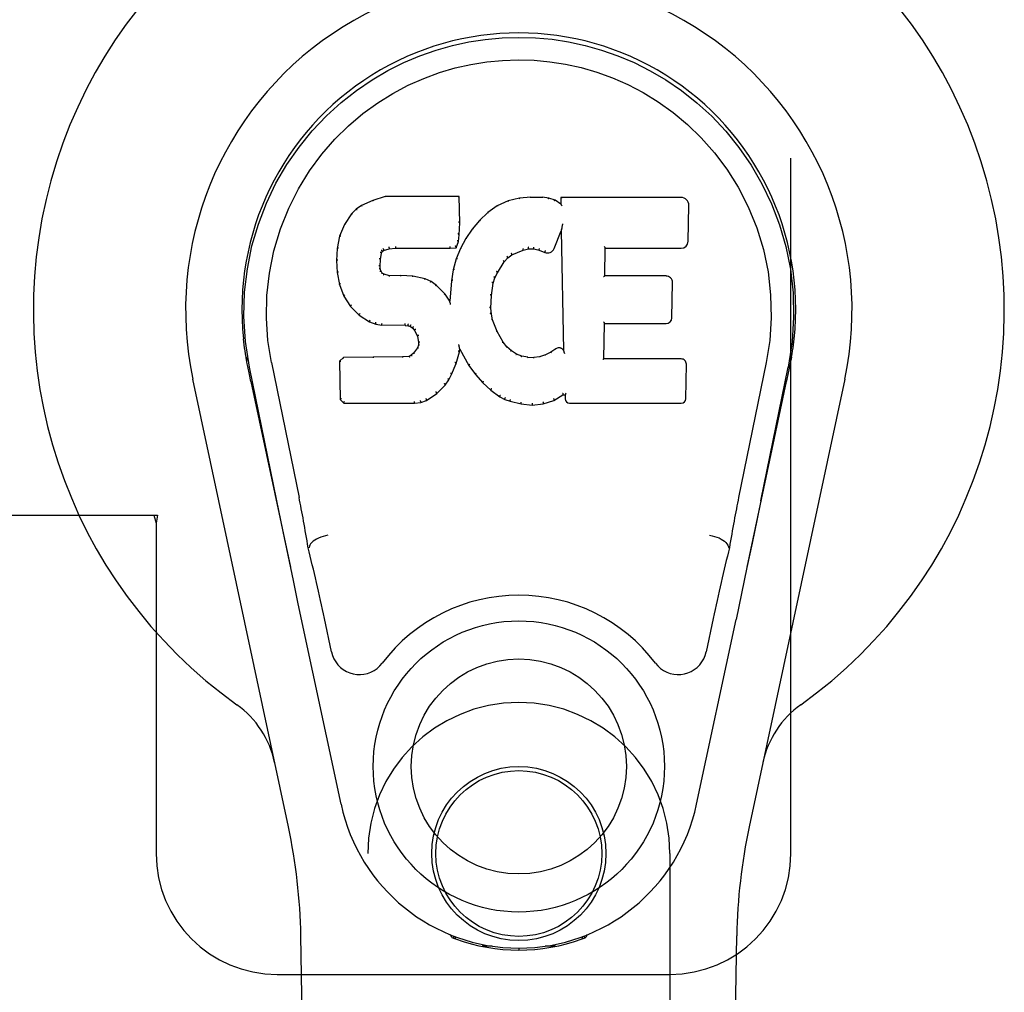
# Model space of a CAD drawing. Header units: inches. Extents: x 0 to 262, y 0 to 169.
# Tile 44 of 105: x 87.53 to 89.57, y 85.28 to 87.29. Entities that reach past the tile are written whole.
import ezdxf

# ---------------------------------------------------------------- set-up
doc = ezdxf.new("R2010")
doc.units = ezdxf.units.IN
doc.header["$LTSCALE"] = 14.384615
doc.header["$MEASUREMENT"] = 0
doc.linetypes.add('HIDDEN', pattern=[0.2, 0.1, -0.1])
doc.layers.add('RIGHTHAND_DOOR_ASSEMBLY', color=7, linetype='CONTINUOUS')

msp = doc.modelspace()

# ---------------------------------------------------------------- linework, layer by layer
at = {"layer": 'RIGHTHAND_DOOR_ASSEMBLY', "color": 8, "linetype": 'HIDDEN'}
for p, q in [((89.128, 85.5687), (89.128, 87.8187)), ((87.4975, 86.2687), (87.8185, 86.2687)), ((87.811, 86.2687), (87.8155, 86.2519)), ((87.8185, 86.2687), (87.8155, 86.2519)), ((87.8155, 86.2519), (87.8155, 85.5687)), ((88.253, 83.7112), (88.253, 85.5687)), ((88.878, 85.5687), (88.878, 83.7112)), ((88.0655, 85.3187), (88.878, 85.3187))]:
    msp.add_line(p, q, dxfattribs=at)
at = {"layer": 'RIGHTHAND_DOOR_ASSEMBLY', "color": 7, "linetype": 'Continuous'}
for p, q in [((88.2636, 86.92), (88.2405, 86.9094)), ((88.2894, 86.9282), (88.2636, 86.92)), ((88.2638, 86.9194), (88.2636, 86.92)), ((88.4423, 86.9282), (88.2894, 86.9282)), ((88.2895, 86.9276), (88.2894, 86.9282)), ((88.4417, 86.9276), (88.4423, 86.9282)), ((88.4435, 86.8734), (88.4423, 86.9282)), ((88.5434, 86.919), (88.5209, 86.909)), ((88.567, 86.9244), (88.5434, 86.919)), ((88.5436, 86.9184), (88.5434, 86.919)), ((88.5905, 86.9267), (88.567, 86.9244)), ((88.5671, 86.9238), (88.567, 86.9244)), ((88.5906, 86.9261), (88.5905, 86.9267)), ((88.5905, 86.9267), (88.6146, 86.9263)), ((88.5906, 86.9255), (88.5906, 86.9261)), ((88.6145, 86.9256), (88.6146, 86.9263)), ((88.6274, 86.9243), (88.6146, 86.9263)), ((88.6273, 86.9237), (88.6274, 86.9243)), ((88.6403, 86.9201), (88.6274, 86.9243)), ((88.64, 86.9195), (88.6403, 86.9201)), ((88.6524, 86.9121), (88.6403, 86.9201)), ((88.9009, 86.9261), (88.6521, 86.9261)), ((88.6527, 86.9255), (88.6521, 86.9261)), ((88.6521, 86.9261), (88.6524, 86.9121)), ((88.2294, 86.9016), (88.2194, 86.8921)), ((88.2405, 86.9094), (88.2294, 86.9016)), ((88.2298, 86.9012), (88.2294, 86.9016)), ((88.2408, 86.9088), (88.2405, 86.9094)), ((88.5209, 86.909), (88.5013, 86.8947)), ((88.5212, 86.9085), (88.5209, 86.909)), ((88.6524, 86.9121), (88.653, 86.911)), ((88.9157, 86.8354), (88.917, 86.9097)), ((88.2194, 86.8921), (88.2047, 86.8703)), ((88.2199, 86.8917), (88.2194, 86.8921)), ((88.4842, 86.8784), (88.469, 86.8606)), ((88.5013, 86.8947), (88.4842, 86.8784)), ((88.4846, 86.8779), (88.4842, 86.8784)), ((88.5017, 86.8942), (88.5013, 86.8947)), ((88.2047, 86.8703), (88.195, 86.8456)), ((88.2053, 86.87), (88.2047, 86.8703)), ((88.4421, 86.849), (88.4435, 86.8734)), ((88.4429, 86.8734), (88.4435, 86.8734)), ((88.469, 86.8606), (88.4557, 86.8413)), ((88.4695, 86.8602), (88.469, 86.8606)), ((88.6539, 86.86), (88.6533, 86.8571)), ((88.6541, 86.8619), (88.654, 86.8614)), ((88.6542, 86.8626), (88.6541, 86.8619)), ((88.6543, 86.8633), (88.6542, 86.8626)), ((88.6545, 86.8644), (88.6543, 86.8633)), ((88.6546, 86.8655), (88.6545, 86.8644)), ((88.6549, 86.8668), (88.6546, 86.8655)), ((88.6551, 86.8682), (88.6549, 86.8668)), ((88.6555, 86.87), (88.6551, 86.8682)), ((88.6557, 86.8712), (88.6555, 86.87)), ((88.195, 86.8456), (88.19, 86.8206)), ((88.1956, 86.8455), (88.195, 86.8456)), ((88.4405, 86.8347), (88.4421, 86.849)), ((88.4415, 86.849), (88.4421, 86.849)), ((88.4557, 86.8413), (88.4446, 86.8206)), ((88.4562, 86.841), (88.4557, 86.8413)), ((88.6385, 86.8203), (88.6533, 86.8571)), ((88.6533, 86.8571), (88.6576, 86.61)), ((88.19, 86.8206), (88.1885, 86.7957)), ((88.1906, 86.8205), (88.19, 86.8206)), ((88.2855, 86.8169), (88.2857, 86.8164)), ((88.2857, 86.8164), (88.2971, 86.8198)), ((88.297, 86.8204), (88.2971, 86.8198)), ((88.2971, 86.8198), (88.3104, 86.8209)), ((88.3103, 86.8248), (88.3104, 86.8234)), ((88.3104, 86.8214), (88.3104, 86.8209)), ((88.3104, 86.8209), (88.4234, 86.8209)), ((88.4234, 86.8234), (88.4233, 86.8248)), ((88.4234, 86.8209), (88.436, 86.822)), ((88.4234, 86.8214), (88.4234, 86.8209)), ((88.4356, 86.8225), (88.436, 86.822)), ((88.436, 86.822), (88.4405, 86.8347)), ((88.4446, 86.8206), (88.436, 86.7988)), ((88.4399, 86.8348), (88.4405, 86.8347)), ((88.4451, 86.8203), (88.4446, 86.8206)), ((88.5512, 86.8071), (88.5746, 86.8169)), ((88.5744, 86.8174), (88.5746, 86.8169)), ((88.5746, 86.8169), (88.5854, 86.8196)), ((88.5853, 86.8201), (88.5854, 86.8196)), ((88.5854, 86.8196), (88.5963, 86.8194)), ((88.5963, 86.82), (88.5963, 86.8194)), ((88.5963, 86.8194), (88.6077, 86.8168)), ((88.6078, 86.8173), (88.6077, 86.8168)), ((88.7432, 86.7636), (88.7442, 86.8208)), ((88.7437, 86.8213), (88.7442, 86.8208)), ((88.7442, 86.8208), (88.9009, 86.8208)), ((88.2787, 86.784), (88.2796, 86.7979)), ((88.279, 86.798), (88.2796, 86.7979)), ((88.2796, 86.7979), (88.2815, 86.811)), ((88.281, 86.8111), (88.2815, 86.811)), ((88.2815, 86.811), (88.2832, 86.8143)), ((88.2827, 86.8146), (88.2832, 86.8143)), ((88.2832, 86.8143), (88.2857, 86.8164)), ((88.436, 86.7988), (88.43, 86.7763)), ((88.4366, 86.7986), (88.436, 86.7988)), ((88.5353, 86.7925), (88.5425, 86.8012)), ((88.5421, 86.8016), (88.5425, 86.8012)), ((88.5425, 86.8012), (88.5512, 86.8071)), ((88.551, 86.8076), (88.5512, 86.8071)), ((88.6077, 86.8168), (88.6193, 86.8122)), ((88.6195, 86.8128), (88.6193, 86.8122)), ((88.1885, 86.7957), (88.1898, 86.7706)), ((88.1891, 86.7957), (88.1885, 86.7957)), ((88.2781, 86.784), (88.2787, 86.784)), ((88.2785, 86.7779), (88.2791, 86.778)), ((88.2791, 86.778), (88.2787, 86.784)), ((88.2805, 86.7734), (88.2791, 86.778)), ((88.43, 86.7763), (88.4261, 86.7535)), ((88.4306, 86.7762), (88.43, 86.7763)), ((88.5214, 86.7703), (88.5353, 86.7925)), ((88.5349, 86.7928), (88.5353, 86.7925)), ((88.1904, 86.7707), (88.1898, 86.7706)), ((88.1898, 86.7706), (88.1944, 86.7458)), ((88.28, 86.7731), (88.2805, 86.7734)), ((88.2832, 86.7697), (88.2805, 86.7734)), ((88.2828, 86.7692), (88.2832, 86.7697)), ((88.2869, 86.767), (88.2832, 86.7697)), ((88.2866, 86.7664), (88.2869, 86.767)), ((88.2984, 86.7637), (88.2869, 86.767)), ((88.2983, 86.7631), (88.2984, 86.7637)), ((88.3214, 86.7645), (88.2984, 86.7637)), ((88.3214, 86.7638), (88.3214, 86.7645)), ((88.3465, 86.7632), (88.3214, 86.7645)), ((88.3214, 86.7633), (88.3214, 86.7638)), ((88.3464, 86.7625), (88.3465, 86.7632)), ((88.3716, 86.7576), (88.3465, 86.7632)), ((88.3714, 86.757), (88.3716, 86.7576)), ((88.3841, 86.752), (88.3716, 86.7576)), ((88.5124, 86.7485), (88.5159, 86.7596)), ((88.5154, 86.7598), (88.5159, 86.7596)), ((88.5159, 86.7596), (88.5214, 86.7703)), ((88.5209, 86.7706), (88.5214, 86.7703)), ((88.7426, 86.7629), (88.7432, 86.7636)), ((88.8699, 86.7636), (88.7432, 86.7636)), ((88.195, 86.7459), (88.1944, 86.7458)), ((88.1944, 86.7458), (88.2037, 86.7221)), ((88.3838, 86.7514), (88.3841, 86.752)), ((88.3951, 86.7441), (88.3841, 86.752)), ((88.3947, 86.7436), (88.3951, 86.7441)), ((88.4133, 86.7259), (88.3951, 86.7441)), ((88.4261, 86.7535), (88.4225, 86.7114)), ((88.4267, 86.7535), (88.4261, 86.7535)), ((88.5088, 86.7229), (88.5124, 86.7485)), ((88.5118, 86.7486), (88.5124, 86.7485)), ((88.882, 86.6769), (88.8832, 86.75)), ((88.2042, 86.7223), (88.2037, 86.7221)), ((88.2037, 86.7221), (88.2177, 86.7007)), ((88.4128, 86.7255), (88.4133, 86.7259)), ((88.4225, 86.7114), (88.4133, 86.7259)), ((88.5077, 86.6969), (88.5088, 86.7229)), ((88.5082, 86.723), (88.5088, 86.7229)), ((88.2181, 86.7011), (88.2177, 86.7007)), ((88.2177, 86.7007), (88.2354, 86.6824)), ((88.4229, 86.7095), (88.4225, 86.7114)), ((88.5071, 86.6969), (88.5077, 86.6969)), ((88.5087, 86.6847), (88.5077, 86.6969)), ((88.2358, 86.6828), (88.2354, 86.6824)), ((88.2354, 86.6824), (88.2568, 86.6685)), ((88.5081, 86.6846), (88.5087, 86.6847)), ((88.5113, 86.6729), (88.5087, 86.6847)), ((88.2571, 86.669), (88.2568, 86.6685)), ((88.2568, 86.6685), (88.2695, 86.6639)), ((88.2696, 86.6644), (88.2695, 86.6639)), ((88.2695, 86.6639), (88.2824, 86.6617)), ((88.2825, 86.6623), (88.2824, 86.6617)), ((88.3302, 86.6612), (88.2824, 86.6617)), ((88.3302, 86.6618), (88.3302, 86.6612)), ((88.3302, 86.6612), (88.3366, 86.6606)), ((88.3367, 86.6612), (88.3366, 86.6606)), ((88.3366, 86.6606), (88.3416, 86.6589)), ((88.3419, 86.6594), (88.3416, 86.6589)), ((88.3416, 86.6589), (88.3461, 86.6556)), ((88.3465, 86.656), (88.3461, 86.6556)), ((88.3461, 86.6556), (88.35, 86.651)), ((88.5107, 86.6727), (88.5113, 86.6729)), ((88.5207, 86.6489), (88.5113, 86.6729)), ((88.7415, 86.592), (88.7428, 86.665)), ((88.7422, 86.6656), (88.7428, 86.665)), ((88.7428, 86.665), (88.8699, 86.665)), ((88.3505, 86.6513), (88.35, 86.651)), ((88.35, 86.651), (88.3559, 86.6393)), ((88.3565, 86.6394), (88.3559, 86.6393)), ((88.3559, 86.6393), (88.3583, 86.626)), ((88.5202, 86.6486), (88.5207, 86.6489)), ((88.5331, 86.6265), (88.5207, 86.6489)), ((88.356, 86.6149), (88.3477, 86.6039)), ((88.3578, 86.6201), (88.356, 86.6149)), ((88.3565, 86.6146), (88.356, 86.6149)), ((88.3583, 86.626), (88.3578, 86.6201)), ((88.3584, 86.62), (88.3578, 86.6201)), ((88.3589, 86.626), (88.3583, 86.626)), ((88.4416, 86.6211), (88.4414, 86.6221)), ((88.4417, 86.6204), (88.4416, 86.6211)), ((88.4419, 86.6197), (88.4417, 86.6204)), ((88.442, 86.6191), (88.4419, 86.6197)), ((88.4421, 86.6184), (88.442, 86.6191)), ((88.4423, 86.6179), (88.4421, 86.6184)), ((88.4424, 86.6171), (88.4423, 86.6179)), ((88.4432, 86.6123), (88.4428, 86.6142)), ((88.5326, 86.6262), (88.5331, 86.6265)), ((88.541, 86.6172), (88.5331, 86.6265)), ((88.5406, 86.6168), (88.541, 86.6172)), ((88.5504, 86.6088), (88.541, 86.6172)), ((88.0015, 86.5958), (88.0028, 86.5887)), ((88.2026, 86.5951), (88.1947, 86.587)), ((88.2644, 86.5957), (88.2026, 86.5951)), ((88.2029, 86.5945), (88.2026, 86.5951)), ((88.3251, 86.596), (88.2644, 86.5957)), ((88.2644, 86.595), (88.2644, 86.5957)), ((88.2644, 86.595), (88.2644, 86.5945)), ((88.3387, 86.5971), (88.3251, 86.596)), ((88.3251, 86.5953), (88.3251, 86.596)), ((88.3251, 86.5953), (88.3252, 86.5948)), ((88.3432, 86.5995), (88.3387, 86.5971)), ((88.3389, 86.5964), (88.3387, 86.5971)), ((88.3477, 86.6039), (88.3432, 86.5995)), ((88.3436, 86.599), (88.3432, 86.5995)), ((88.3482, 86.6035), (88.3477, 86.6039)), ((88.4358, 86.5824), (88.4427, 86.6063)), ((88.4421, 86.6064), (88.4427, 86.6063)), ((88.4427, 86.6063), (88.4432, 86.6123)), ((88.4432, 86.6123), (88.4623, 86.5783)), ((88.55, 86.6083), (88.5504, 86.6088)), ((88.5606, 86.6019), (88.5504, 86.6088)), ((88.5603, 86.6014), (88.5606, 86.6019)), ((88.5717, 86.5975), (88.5606, 86.6019)), ((88.5715, 86.5969), (88.5717, 86.5975)), ((88.5839, 86.5953), (88.5717, 86.5975)), ((88.5838, 86.5946), (88.5839, 86.5953)), ((88.5839, 86.5953), (88.5963, 86.5948)), ((88.6084, 86.5966), (88.5963, 86.5948)), ((88.5963, 86.5942), (88.5963, 86.5948)), ((88.5964, 86.5936), (88.5963, 86.5942)), ((88.6203, 86.6005), (88.6084, 86.5966)), ((88.6085, 86.596), (88.6084, 86.5966)), ((88.6316, 86.6057), (88.6203, 86.6005)), ((88.6205, 86.5999), (88.6203, 86.6005)), ((88.642, 86.6129), (88.6316, 86.6057)), ((88.6319, 86.6052), (88.6316, 86.6057)), ((88.6424, 86.6124), (88.642, 86.6129)), ((88.6576, 86.61), (88.6576, 86.6099)), ((88.6583, 86.6079), (88.6576, 86.6099)), ((88.6604, 86.6024), (88.6597, 86.6045)), ((89.1294, 86.5959), (89.1281, 86.5887)), ((89.1286, 86.5909), (89.1295, 86.5959)), ((88.0045, 86.5791), (88.004, 86.5821)), ((88.0052, 86.576), (88.0045, 86.5791)), ((88.0086, 86.5595), (88.0052, 86.576)), ((88.065, 86.2982), (88.0085, 86.5752)), ((88.054, 86.5844), (88.111, 86.3054)), ((88.1947, 86.587), (88.1961, 86.5077)), ((88.1953, 86.5867), (88.1947, 86.587)), ((88.4266, 86.5596), (88.4358, 86.5824)), ((88.4353, 86.5826), (88.4358, 86.5824)), ((88.4628, 86.5786), (88.4623, 86.5783)), ((88.4623, 86.5783), (88.4756, 86.5595)), ((88.7409, 86.5914), (88.7415, 86.592)), ((88.9015, 86.592), (88.7415, 86.592)), ((88.9106, 86.5093), (88.9119, 86.5814)), ((89.0769, 86.5844), (89.0199, 86.3054)), ((89.0659, 86.2982), (89.1225, 86.5752)), ((89.1244, 86.5694), (89.126, 86.5772)), ((89.126, 86.5772), (89.1265, 86.5799)), ((89.1265, 86.5799), (89.127, 86.5825)), ((89.127, 86.5825), (89.1286, 86.5909)), ((88.0116, 86.5452), (88.0086, 86.5595)), ((88.4208, 86.5484), (88.4266, 86.5596)), ((88.4261, 86.5598), (88.4266, 86.5596)), ((88.476, 86.5599), (88.4756, 86.5595)), ((88.4756, 86.5595), (88.4908, 86.5426)), ((88.0889, 85.6242), (87.8916, 86.5501)), ((88.0116, 86.5452), (88.0935, 86.1609)), ((88.3956, 86.5205), (88.4135, 86.5378)), ((88.413, 86.5382), (88.4135, 86.5378)), ((88.4135, 86.5378), (88.4208, 86.5484)), ((88.4203, 86.5487), (88.4208, 86.5484)), ((88.4912, 86.543), (88.4908, 86.5426)), ((88.4908, 86.5426), (88.5079, 86.5275)), ((89.0374, 86.1609), (89.1193, 86.5452)), ((89.2393, 86.5501), (89.042, 85.6242)), ((88.3748, 86.5063), (88.3956, 86.5205)), ((88.3952, 86.521), (88.3956, 86.5205)), ((88.5083, 86.5279), (88.5079, 86.5275)), ((88.5079, 86.5275), (88.5262, 86.5135)), ((88.5265, 86.514), (88.5262, 86.5135)), ((88.5262, 86.5135), (88.5367, 86.5081)), ((88.6382, 86.5063), (88.6568, 86.5174)), ((88.6566, 86.518), (88.6568, 86.5174)), ((88.6568, 86.5174), (88.6611, 86.5174)), ((88.6617, 86.518), (88.6611, 86.5174)), ((88.6611, 86.5174), (88.6613, 86.5093)), ((88.1966, 86.508), (88.1961, 86.5077)), ((88.1961, 86.5077), (88.2037, 86.5003)), ((88.2039, 86.5009), (88.2037, 86.5003)), ((88.2037, 86.5003), (88.3498, 86.5003)), ((88.3498, 86.5028), (88.3497, 86.5042)), ((88.3498, 86.5003), (88.3626, 86.502)), ((88.3498, 86.5009), (88.3498, 86.5003)), ((88.3624, 86.5025), (88.3626, 86.502)), ((88.3626, 86.502), (88.3748, 86.5063)), ((88.3745, 86.5068), (88.3748, 86.5063)), ((88.5369, 86.5087), (88.5367, 86.5081)), ((88.5367, 86.5081), (88.5477, 86.5044)), ((88.5479, 86.5049), (88.5477, 86.5044)), ((88.5477, 86.5044), (88.57, 86.4988)), ((88.5701, 86.4993), (88.57, 86.4988)), ((88.57, 86.4988), (88.5929, 86.4962)), ((88.5928, 86.5001), (88.5929, 86.4967)), ((88.5929, 86.4962), (88.616, 86.4994)), ((88.5929, 86.4967), (88.5929, 86.4962)), ((88.6158, 86.4999), (88.616, 86.4994)), ((88.616, 86.4994), (88.6382, 86.5063)), ((88.6379, 86.5068), (88.6382, 86.5063)), ((88.6704, 86.5003), (88.9015, 86.5003)), ((89.0659, 86.2982), (89.0576, 86.2576)), ((89.0576, 86.2576), (89.0479, 86.2111)), ((88.0882, 86.1861), (88.078, 86.235)), ((89.0479, 86.2111), (89.0373, 86.1603)), ((88.0992, 86.1338), (88.0882, 86.1861)), ((88.132, 86.2016), (88.13, 86.2012)), ((88.9989, 86.2016), (89.0009, 86.2012)), ((89.0373, 86.1603), (89.0261, 86.107)), ((88.1095, 86.0852), (88.0992, 86.1338)), ((89.0261, 86.107), (89.0146, 86.0532)), ((88.1978, 85.6705), (88.1095, 86.0852)), ((88.1782, 85.9857), (88.1634, 86.0548)), ((88.9331, 85.6705), (89.0146, 86.0532)), ((88.9675, 86.0548), (88.9527, 85.9857)), ((88.1869, 81.2593), (88.1147, 85.3986)), ((88.4267, 85.3953), (88.4239, 85.4009)), ((88.4303, 85.3984), (88.4302, 85.3938)), ((88.4339, 85.3953), (88.4341, 85.3923)), ((88.6968, 85.3923), (88.697, 85.3952)), ((88.7006, 85.3984), (88.7007, 85.3938)), ((88.707, 85.4009), (88.7042, 85.3953)), ((88.944, 81.2593), (89.0162, 85.3986)), ((88.5107, 85.3772), (88.4898, 85.3768)), ((88.5655, 85.3729), (88.5655, 85.3689)), ((88.6411, 85.3768), (88.6202, 85.3772))]:
    msp.add_line(p, q, dxfattribs=at)
for points in [[(88.0085, 86.5751), (88.0003, 86.6277), (87.997, 86.6795), (87.9984, 86.7298), (88.0041, 86.7785), (88.0137, 86.8257), (88.027, 86.8711), (88.0436, 86.9143), (88.0633, 86.9553), (88.0858, 86.9941), (88.111, 87.0304), (88.1384, 87.0641), (88.1676, 87.0949), (88.1982, 87.1228), (88.2298, 87.1476), (88.262, 87.1696), (88.2946, 87.1887), (88.3275, 87.2051), (88.3607, 87.2192), (88.3943, 87.231), (88.4282, 87.2405), (88.4621, 87.2479), (88.4962, 87.2531), (88.5307, 87.2563), (88.5655, 87.2573)], [(88.5655, 87.2573), (88.5997, 87.2563), (88.6341, 87.2532), (88.6684, 87.2479), (88.7026, 87.2405), (88.7365, 87.231), (88.7702, 87.2192), (88.8038, 87.205), (88.837, 87.1883), (88.8696, 87.1692), (88.9017, 87.1472), (88.9335, 87.1221), (88.9643, 87.0939), (88.9934, 87.0631), (89.0206, 87.0295), (89.0457, 86.993), (89.0683, 86.954), (89.088, 86.9127), (89.1045, 86.8693), (89.1176, 86.8243), (89.127, 86.7775), (89.1325, 86.7288), (89.1338, 86.6786), (89.1306, 86.6272), (89.1224, 86.5751)], [(88.054, 86.5844), (88.0467, 86.6301), (88.0436, 86.6762), (88.0446, 86.7229), (88.0497, 86.7696), (88.0592, 86.8159), (88.0726, 86.8609), (88.0897, 86.9036), (88.11, 86.9438), (88.1329, 86.9811), (88.1582, 87.0153), (88.1851, 87.0463), (88.2135, 87.0743), (88.2431, 87.0994), (88.2736, 87.1216), (88.3049, 87.1411), (88.3368, 87.1581), (88.3689, 87.1724), (88.4013, 87.1843), (88.4339, 87.194), (88.4665, 87.2014), (88.4991, 87.2066), (88.5317, 87.2097), (88.5643, 87.2108), (88.5969, 87.2099), (88.6293, 87.2069), (88.6618, 87.2018), (88.6943, 87.1947), (88.7267, 87.1853), (88.759, 87.1736), (88.7911, 87.1595), (88.8227, 87.1431), (88.8538, 87.124), (88.8844, 87.102), (88.9142, 87.0772), (88.9428, 87.0495), (88.9701, 87.0186), (88.9957, 86.9845), (89.019, 86.9472), (89.0398, 86.9065), (89.0574, 86.8634), (89.0711, 86.8185), (89.0808, 86.7721)], [(88.2639, 86.9194), (88.2639, 86.9194), (88.2641, 86.9194), (88.2642, 86.9193), (88.2643, 86.9192), (88.2644, 86.9191), (88.2645, 86.9189)], [(88.2895, 86.9276), (88.2895, 86.9275), (88.2896, 86.9275), (88.2896, 86.9274), (88.2897, 86.9273), (88.2897, 86.9272), (88.2898, 86.927)], [(88.4411, 86.9276), (88.4409, 86.9275), (88.4407, 86.9275), (88.4405, 86.9274), (88.4403, 86.9273), (88.44, 86.9272), (88.4398, 86.927)], [(88.5674, 86.9232), (88.5674, 86.9234), (88.5673, 86.9235), (88.5672, 86.9236), (88.5672, 86.9237), (88.5671, 86.9237), (88.5671, 86.9238)], [(88.6143, 86.9251), (88.6144, 86.9252), (88.6144, 86.9254), (88.6144, 86.9255), (88.6145, 86.9256), (88.6145, 86.9256), (88.6145, 86.9256)], [(88.6268, 86.9231), (88.6269, 86.9233), (88.627, 86.9234), (88.627, 86.9235), (88.6271, 86.9236), (88.6272, 86.9237), (88.6273, 86.9237)], [(88.6392, 86.9191), (88.6393, 86.9192), (88.6395, 86.9194), (88.6396, 86.9194), (88.6397, 86.9195), (88.6399, 86.9195), (88.64, 86.9195)], [(88.6547, 86.9249), (88.6545, 86.9251), (88.6542, 86.9252), (88.654, 86.9253), (88.6537, 86.9254), (88.6535, 86.9255), (88.6533, 86.9255)], [(88.2298, 86.9012), (88.23, 86.9012), (88.2301, 86.9013), (88.2303, 86.9013), (88.2305, 86.9012), (88.2307, 86.9012), (88.231, 86.901)], [(88.2408, 86.9088), (88.2409, 86.9088), (88.2411, 86.9088), (88.2412, 86.9088), (88.2413, 86.9088), (88.2415, 86.9086), (88.2418, 86.9085)], [(88.5222, 86.9081), (88.522, 86.9083), (88.5218, 86.9084), (88.5216, 86.9085), (88.5215, 86.9085), (88.5213, 86.9085), (88.5212, 86.9085)], [(88.5442, 86.9179), (88.5441, 86.9181), (88.5439, 86.9182), (88.5438, 86.9183), (88.5438, 86.9183), (88.5437, 86.9184), (88.5436, 86.9184)], [(88.655, 86.9086), (88.6547, 86.9091), (88.6544, 86.9095), (88.6541, 86.9099), (88.6539, 86.9102), (88.6536, 86.9105), (88.6534, 86.9107)], [(88.22, 86.8918), (88.2202, 86.8919), (88.2204, 86.8919), (88.2206, 86.892), (88.2209, 86.892), (88.2211, 86.8919), (88.2214, 86.8918)], [(88.486, 86.8779), (88.4857, 86.8781), (88.4855, 86.8781), (88.4852, 86.8781), (88.485, 86.8781), (88.4848, 86.878), (88.4846, 86.8779)], [(88.5029, 86.8941), (88.5026, 86.8943), (88.5024, 86.8943), (88.5022, 86.8944), (88.502, 86.8944), (88.5018, 86.8943), (88.5016, 86.8942)], [(88.2053, 86.8701), (88.2055, 86.8703), (88.2057, 86.8704), (88.206, 86.8705), (88.2063, 86.8705), (88.2066, 86.8705), (88.207, 86.8705)], [(88.4429, 86.8734), (88.4428, 86.8738), (88.4426, 86.8741), (88.4423, 86.8744), (88.4419, 86.8746), (88.4414, 86.8747), (88.4409, 86.8748)], [(88.471, 86.8604), (88.4707, 86.8605), (88.4704, 86.8605), (88.4701, 86.8605), (88.4699, 86.8605), (88.4696, 86.8604), (88.4695, 86.8602)], [(88.654, 86.8614), (88.654, 86.8612), (88.6539, 86.861), (88.6539, 86.8609)], [(88.6539, 86.8609), (88.6539, 86.8606), (88.6539, 86.8604), (88.6539, 86.8603)], [(88.1956, 86.8455), (88.1958, 86.8458), (88.196, 86.846), (88.1963, 86.8462), (88.1967, 86.8463), (88.1971, 86.8463), (88.1975, 86.8463)], [(88.4415, 86.849), (88.4415, 86.8494), (88.4413, 86.8498), (88.441, 86.8501), (88.4405, 86.8503), (88.4401, 86.8505), (88.4396, 86.8505)], [(88.4579, 86.8413), (88.4575, 86.8414), (88.4572, 86.8414), (88.4569, 86.8414), (88.4566, 86.8413), (88.4564, 86.8412), (88.4562, 86.841)], [(88.1906, 86.8206), (88.1907, 86.8209), (88.1909, 86.8211), (88.1913, 86.8214), (88.1916, 86.8215), (88.1921, 86.8216), (88.1925, 86.8216)], [(88.2811, 86.8172), (88.2817, 86.817), (88.2821, 86.8166), (88.2825, 86.8161), (88.2827, 86.8157), (88.2828, 86.8152), (88.2828, 86.8148)], [(88.2845, 86.8201), (88.2848, 86.8197), (88.2851, 86.8193), (88.2854, 86.8188), (88.2855, 86.8184), (88.2857, 86.8179), (88.2857, 86.8175), (88.2857, 86.8172), (88.2855, 86.817)], [(88.2966, 86.8237), (88.2967, 86.8233), (88.2969, 86.8228), (88.297, 86.8223), (88.2971, 86.8218), (88.2971, 86.8213), (88.2971, 86.8208), (88.2971, 86.8205), (88.297, 86.8204)], [(88.3104, 86.8234), (88.3104, 86.8229), (88.3105, 86.8224), (88.3105, 86.822), (88.3105, 86.8217), (88.3104, 86.8215), (88.3104, 86.8214)], [(88.4234, 86.8214), (88.4234, 86.8215), (88.4234, 86.8217), (88.4234, 86.822), (88.4234, 86.8224), (88.4234, 86.8229), (88.4234, 86.8234)], [(88.4357, 86.8228), (88.4357, 86.8231), (88.4357, 86.8234), (88.4356, 86.8238), (88.4354, 86.8242), (88.4352, 86.8246), (88.4349, 86.825), (88.4345, 86.8254), (88.4342, 86.8257)], [(88.44, 86.8349), (88.4399, 86.8353), (88.4397, 86.8357), (88.4394, 86.836), (88.439, 86.8363), (88.4386, 86.8365), (88.438, 86.8366)], [(88.4469, 86.8209), (88.4465, 86.8209), (88.4462, 86.8209), (88.4459, 86.8209), (88.4456, 86.8208), (88.4453, 86.8206), (88.4451, 86.8203)], [(88.5745, 86.8174), (88.5746, 86.8175), (88.5746, 86.8178), (88.5746, 86.8181), (88.5746, 86.8186), (88.5745, 86.8191), (88.5743, 86.8197), (88.5741, 86.8202), (88.5738, 86.8206)], [(88.5853, 86.8201), (88.5854, 86.8202), (88.5854, 86.8205), (88.5854, 86.8208), (88.5854, 86.8213), (88.5853, 86.8218), (88.5853, 86.8224), (88.5852, 86.823), (88.5851, 86.8235)], [(88.5963, 86.82), (88.5963, 86.8201), (88.5962, 86.8203), (88.5962, 86.8207), (88.5963, 86.8211), (88.5963, 86.8217), (88.5964, 86.8222), (88.5965, 86.8228), (88.5966, 86.8233)], [(88.6078, 86.8173), (88.6077, 86.8174), (88.6077, 86.8177), (88.6076, 86.8181), (88.6077, 86.8185), (88.6078, 86.819), (88.608, 86.8196), (88.6082, 86.8201), (88.6084, 86.8206)], [(88.7417, 86.8247), (88.742, 86.8245), (88.7422, 86.8243), (88.7425, 86.8241), (88.7427, 86.8238), (88.7429, 86.8236), (88.7431, 86.8233)], [(88.7431, 86.8233), (88.7433, 86.8231), (88.7434, 86.8228), (88.7435, 86.8226), (88.7436, 86.8223), (88.7436, 86.8221), (88.7437, 86.8219)], [(88.1891, 86.7957), (88.1892, 86.796), (88.1895, 86.7964), (88.1898, 86.7966), (88.1902, 86.7968), (88.1906, 86.797), (88.1911, 86.797)], [(88.277, 86.7995), (88.2775, 86.7995), (88.278, 86.7993), (88.2784, 86.7991), (88.2787, 86.7987), (88.2789, 86.7984), (88.279, 86.7979)], [(88.2791, 86.8131), (88.2796, 86.813), (88.2801, 86.8127), (88.2805, 86.8124), (88.2808, 86.8121), (88.281, 86.8117), (88.281, 86.8113)], [(88.4384, 86.7993), (88.438, 86.7993), (88.4376, 86.7993), (88.4373, 86.7992), (88.437, 86.7991), (88.4367, 86.7988), (88.4366, 86.7985)], [(88.5421, 86.8017), (88.5422, 86.8019), (88.5423, 86.8022), (88.5422, 86.8026), (88.542, 86.803), (88.5418, 86.8034), (88.5415, 86.8038), (88.5411, 86.8041), (88.5407, 86.8044)], [(88.551, 86.8077), (88.5511, 86.8079), (88.5512, 86.8082), (88.5512, 86.8085), (88.5511, 86.809), (88.5509, 86.8095), (88.5507, 86.8099), (88.5503, 86.8104), (88.55, 86.8108)], [(88.6203, 86.816), (88.62, 86.8156), (88.6198, 86.8151), (88.6195, 86.8146), (88.6194, 86.8141), (88.6193, 86.8136), (88.6193, 86.8132), (88.6194, 86.8129), (88.6195, 86.8128)], [(88.2761, 86.7853), (88.2766, 86.7853), (88.2771, 86.7851), (88.2775, 86.7849), (88.2778, 86.7847), (88.278, 86.7843), (88.2781, 86.7839)], [(88.2766, 86.7789), (88.277, 86.7789), (88.2774, 86.7788), (88.2778, 86.7787), (88.2781, 86.7785), (88.2783, 86.7783), (88.2785, 86.778)], [(88.4325, 86.7771), (88.4321, 86.7771), (88.4317, 86.777), (88.4313, 86.7769), (88.431, 86.7767), (88.4307, 86.7765), (88.4306, 86.7761)], [(88.5349, 86.7928), (88.535, 86.7931), (88.535, 86.7934), (88.5349, 86.7938), (88.5347, 86.7942), (88.5344, 86.7945), (88.5341, 86.7948), (88.5337, 86.7951), (88.5332, 86.7953)], [(88.1904, 86.7708), (88.1904, 86.7711), (88.1906, 86.7715), (88.1909, 86.7718), (88.1913, 86.772), (88.1918, 86.7722), (88.1923, 86.7723)], [(88.2782, 86.7736), (88.2786, 86.7736), (88.2789, 86.7737), (88.2792, 86.7736), (88.2795, 86.7735), (88.2797, 86.7734), (88.2799, 86.7732)], [(88.2814, 86.7692), (88.2816, 86.7693), (88.2819, 86.7694), (88.2821, 86.7694), (88.2824, 86.7694), (88.2825, 86.7694), (88.2827, 86.7693)], [(88.2858, 86.766), (88.2859, 86.7661), (88.2861, 86.7662), (88.2862, 86.7663), (88.2864, 86.7664), (88.2865, 86.7664), (88.2866, 86.7664)], [(88.2981, 86.7625), (88.2981, 86.7626), (88.2982, 86.7628), (88.2982, 86.7629), (88.2983, 86.763), (88.2983, 86.763), (88.2983, 86.7631)], [(88.3461, 86.762), (88.3462, 86.7621), (88.3462, 86.7623), (88.3463, 86.7624), (88.3463, 86.7625), (88.3463, 86.7625), (88.3464, 86.7625)], [(88.3708, 86.7565), (88.3709, 86.7567), (88.371, 86.7569), (88.3711, 86.7569), (88.3712, 86.757), (88.3713, 86.757), (88.3714, 86.757)], [(88.5154, 86.7599), (88.5154, 86.7603), (88.5153, 86.7607), (88.515, 86.7612), (88.5146, 86.7615), (88.5141, 86.7618), (88.5135, 86.762)], [(88.5209, 86.7706), (88.521, 86.7711), (88.5209, 86.7715), (88.5206, 86.772), (88.5202, 86.7724), (88.5197, 86.7727), (88.5192, 86.773)], [(88.7406, 86.7623), (88.7409, 86.7625), (88.7411, 86.7626), (88.7414, 86.7628), (88.7416, 86.7628), (88.7418, 86.7629), (88.742, 86.7629)], [(89.0808, 86.7721), (89.0862, 86.7247), (89.0873, 86.6771), (89.0843, 86.6304), (89.0769, 86.5844)], [(88.1949, 86.746), (88.195, 86.7464), (88.1951, 86.7468), (88.1954, 86.7471), (88.1958, 86.7474), (88.1963, 86.7477), (88.1969, 86.7478)], [(88.3828, 86.7511), (88.383, 86.7513), (88.3832, 86.7514), (88.3834, 86.7514), (88.3835, 86.7514), (88.3836, 86.7514), (88.3837, 86.7514)], [(88.3935, 86.7435), (88.3937, 86.7436), (88.3939, 86.7437), (88.3942, 86.7437), (88.3944, 86.7437), (88.3945, 86.7437), (88.3947, 86.7436)], [(88.4287, 86.7546), (88.4282, 86.7546), (88.4278, 86.7545), (88.4274, 86.7543), (88.4271, 86.7541), (88.4268, 86.7538), (88.4267, 86.7534)], [(88.5118, 86.7487), (88.5118, 86.7491), (88.5116, 86.7495), (88.5113, 86.7498), (88.5109, 86.7501), (88.5104, 86.7503), (88.5099, 86.7504)], [(88.2042, 86.7224), (88.2041, 86.7228), (88.2043, 86.7232), (88.2045, 86.7237), (88.2049, 86.724), (88.2054, 86.7244), (88.206, 86.7246)], [(88.4113, 86.7256), (88.4116, 86.7257), (88.4119, 86.7258), (88.4121, 86.7258), (88.4124, 86.7257), (88.4126, 86.7257), (88.4128, 86.7255)], [(88.5082, 86.723), (88.5082, 86.7234), (88.508, 86.7237), (88.5077, 86.724), (88.5073, 86.7243), (88.5068, 86.7244), (88.5063, 86.7245)], [(88.2181, 86.7011), (88.218, 86.7014), (88.218, 86.7017), (88.2181, 86.7021), (88.2183, 86.7025), (88.2185, 86.7028), (88.2189, 86.7031), (88.2193, 86.7034), (88.2197, 86.7037)], [(88.4244, 86.7049), (88.4239, 86.7068), (88.4236, 86.7077), (88.4234, 86.7084), (88.4232, 86.709), (88.423, 86.7093)], [(88.5071, 86.6969), (88.507, 86.6973), (88.5068, 86.6976), (88.5064, 86.6978), (88.506, 86.698), (88.5056, 86.6982), (88.5051, 86.6982)], [(88.2358, 86.6829), (88.2356, 86.6831), (88.2356, 86.6835), (88.2356, 86.6838), (88.2358, 86.6842), (88.236, 86.6847), (88.2363, 86.6851), (88.2367, 86.6854), (88.2371, 86.6857)], [(88.5081, 86.6847), (88.5079, 86.685), (88.5077, 86.6852), (88.5074, 86.6855), (88.507, 86.6856), (88.5066, 86.6857), (88.5061, 86.6857)], [(88.2571, 86.669), (88.2569, 86.6692), (88.2569, 86.6695), (88.2569, 86.6699), (88.257, 86.6704), (88.2571, 86.6709), (88.2574, 86.6713), (88.2577, 86.6718), (88.258, 86.6722)], [(88.2696, 86.6644), (88.2695, 86.6646), (88.2694, 86.6648), (88.2694, 86.6652), (88.2695, 86.6656), (88.2696, 86.6661), (88.2697, 86.6667), (88.2699, 86.6672), (88.2701, 86.6677)], [(88.2825, 86.6623), (88.2824, 86.6623), (88.2824, 86.6626), (88.2824, 86.6629), (88.2824, 86.6634), (88.2824, 86.6639), (88.2825, 86.6645), (88.2826, 86.6651), (88.2826, 86.6656)], [(88.3302, 86.6618), (88.3302, 86.6619), (88.3302, 86.6621), (88.3302, 86.6625), (88.3302, 86.6629), (88.3302, 86.6635), (88.3302, 86.664), (88.3303, 86.6646), (88.3303, 86.6652)], [(88.3367, 86.6612), (88.3366, 86.6613), (88.3366, 86.6615), (88.3366, 86.6619), (88.3366, 86.6624), (88.3367, 86.6629), (88.3368, 86.6635), (88.3369, 86.664), (88.3371, 86.6645)], [(88.3419, 86.6595), (88.3417, 86.6597), (88.3417, 86.66), (88.3417, 86.6604), (88.3418, 86.6608), (88.342, 86.6613), (88.3422, 86.6618), (88.3425, 86.6622), (88.3429, 86.6626)], [(88.3466, 86.656), (88.3464, 86.6563), (88.3463, 86.6567), (88.3464, 86.657), (88.3465, 86.6574), (88.3468, 86.6578), (88.3471, 86.6582), (88.3475, 86.6586), (88.3479, 86.6588)], [(88.5107, 86.6728), (88.5105, 86.673), (88.5103, 86.6732), (88.51, 86.6734), (88.5096, 86.6735), (88.5093, 86.6735), (88.5088, 86.6735)], [(88.7403, 86.6689), (88.7405, 86.6687), (88.7408, 86.6685), (88.741, 86.6683), (88.7412, 86.6681), (88.7414, 86.6678), (88.7416, 86.6676)], [(88.7416, 86.6676), (88.7418, 86.6673), (88.7419, 86.667), (88.742, 86.6668), (88.7421, 86.6666), (88.7422, 86.6664), (88.7422, 86.6662)], [(88.3505, 86.6514), (88.3504, 86.6518), (88.3505, 86.6523), (88.3507, 86.6527), (88.3511, 86.6531), (88.3516, 86.6535), (88.3522, 86.6538)], [(88.3565, 86.6396), (88.3565, 86.64), (88.3566, 86.6404), (88.3569, 86.6407), (88.3573, 86.641), (88.3578, 86.6413), (88.3584, 86.6414)], [(88.5201, 86.6487), (88.52, 86.6489), (88.5197, 86.649), (88.5195, 86.6491), (88.5191, 86.6492), (88.5188, 86.6492), (88.5184, 86.6491)], [(88.0014, 86.5959), (88.0003, 86.6022), (87.9993, 86.6085), (87.9983, 86.6148), (87.9974, 86.621), (87.9967, 86.6272), (87.996, 86.6333)], [(88.3566, 86.6147), (88.3568, 86.6149), (88.357, 86.615), (88.3573, 86.6151), (88.3576, 86.6151), (88.3579, 86.6151), (88.3582, 86.6151)], [(88.3584, 86.6201), (88.3586, 86.6204), (88.3588, 86.6206), (88.3591, 86.6208), (88.3595, 86.6209), (88.3599, 86.621), (88.3603, 86.6209)], [(88.3589, 86.6261), (88.359, 86.6265), (88.3592, 86.6268), (88.3595, 86.627), (88.3599, 86.6273), (88.3604, 86.6274), (88.3609, 86.6274)], [(88.4426, 86.616), (88.4425, 86.6163), (88.4425, 86.6165), (88.4424, 86.6171)], [(88.4428, 86.6144), (88.4428, 86.6145), (88.4428, 86.6147), (88.4428, 86.6149), (88.4427, 86.615), (88.4427, 86.6153), (88.4427, 86.6155), (88.4426, 86.6158), (88.4426, 86.616)], [(88.531, 86.6264), (88.5313, 86.6265), (88.5316, 86.6265), (88.5319, 86.6265), (88.5322, 86.6265), (88.5324, 86.6264), (88.5326, 86.6262)], [(88.5392, 86.6168), (88.5395, 86.6169), (88.5397, 86.6169), (88.54, 86.617), (88.5402, 86.6169), (88.5404, 86.6169), (88.5406, 86.6167)], [(88.6576, 86.6101), (88.6569, 86.611), (88.6562, 86.6117), (88.6555, 86.6124), (88.6548, 86.613), (88.654, 86.6135), (88.6532, 86.6139), (88.6525, 86.6143), (88.6517, 86.6145), (88.6509, 86.6147), (88.6501, 86.6149), (88.6493, 86.615), (88.6485, 86.615)], [(89.1294, 86.5959), (89.1306, 86.6023), (89.1316, 86.6086), (89.1326, 86.6149), (89.1335, 86.6212), (89.1342, 86.6273), (89.1349, 86.6333)], [(88.004, 86.5821), (88.0016, 86.5945), (88.0014, 86.5959)], [(88.203, 86.5945), (88.2031, 86.5944), (88.2032, 86.5944), (88.2033, 86.5943), (88.2035, 86.5942), (88.2036, 86.5941), (88.2037, 86.5939)], [(88.3389, 86.5964), (88.339, 86.5964), (88.3391, 86.5964), (88.3392, 86.5963), (88.3393, 86.5962), (88.3394, 86.596), (88.3395, 86.5959)], [(88.3436, 86.599), (88.3438, 86.599), (88.3439, 86.5991), (88.3441, 86.599), (88.3443, 86.599), (88.3445, 86.5989), (88.3447, 86.5988)], [(88.3481, 86.6035), (88.3483, 86.6036), (88.3486, 86.6037), (88.3488, 86.6037), (88.3491, 86.6037), (88.3494, 86.6037), (88.3496, 86.6036)], [(88.4421, 86.6065), (88.4421, 86.6069), (88.4419, 86.6073), (88.4416, 86.6076), (88.4412, 86.6079), (88.4407, 86.6081), (88.4402, 86.6082)], [(88.5488, 86.6081), (88.5491, 86.6083), (88.5493, 86.6084), (88.5495, 86.6084), (88.5497, 86.6084), (88.5499, 86.6084), (88.55, 86.6083)], [(88.5594, 86.601), (88.5596, 86.6012), (88.5598, 86.6013), (88.5599, 86.6014), (88.56, 86.6014), (88.5602, 86.6014), (88.5603, 86.6013)], [(88.571, 86.5963), (88.5711, 86.5965), (88.5712, 86.5967), (88.5713, 86.5968), (88.5714, 86.5968), (88.5715, 86.5969), (88.5715, 86.5968)], [(88.5836, 86.5941), (88.5837, 86.5942), (88.5837, 86.5944), (88.5837, 86.5945), (88.5838, 86.5946), (88.5838, 86.5946), (88.5838, 86.5946)], [(88.609, 86.5955), (88.6089, 86.5956), (88.6088, 86.5958), (88.6087, 86.5959), (88.6087, 86.596), (88.6086, 86.596), (88.6085, 86.596)], [(88.6213, 86.5995), (88.6211, 86.5996), (88.621, 86.5997), (88.6209, 86.5998), (88.6208, 86.5999), (88.6207, 86.5999), (88.6206, 86.5999)], [(88.6329, 86.6048), (88.6327, 86.605), (88.6325, 86.6051), (88.6323, 86.6052), (88.6322, 86.6052), (88.6321, 86.6052), (88.632, 86.6052)], [(88.6597, 86.6045), (88.6593, 86.6055), (88.659, 86.6064), (88.6587, 86.607), (88.6585, 86.6075)], [(88.1956, 86.587), (88.1958, 86.5872), (88.196, 86.5873), (88.1963, 86.5873), (88.1966, 86.5874), (88.1969, 86.5874), (88.1973, 86.5873)], [(88.4352, 86.5825), (88.4353, 86.583), (88.4351, 86.5834), (88.4348, 86.5838), (88.4344, 86.5841), (88.4339, 86.5844), (88.4334, 86.5846)], [(88.4628, 86.5786), (88.4627, 86.579), (88.4628, 86.5795), (88.463, 86.58), (88.4634, 86.5804), (88.4639, 86.5808), (88.4645, 86.581)], [(88.7389, 86.5908), (88.7392, 86.5909), (88.7394, 86.5911), (88.7396, 86.5912), (88.7399, 86.5913), (88.7401, 86.5913), (88.7403, 86.5913)], [(88.426, 86.5598), (88.4261, 86.5602), (88.426, 86.5607), (88.4257, 86.5611), (88.4253, 86.5615), (88.4248, 86.5618), (88.4243, 86.562)], [(88.476, 86.5599), (88.4759, 86.5602), (88.4759, 86.5605), (88.476, 86.5609), (88.4761, 86.5613), (88.4764, 86.5616), (88.4768, 86.562), (88.4771, 86.5623), (88.4776, 86.5625)], [(89.1193, 86.5452), (89.1203, 86.5499), (89.1244, 86.5694)], [(88.413, 86.5381), (88.4131, 86.5384), (88.4132, 86.5388), (88.4131, 86.5392), (88.4129, 86.5396), (88.4127, 86.5399), (88.4123, 86.5403), (88.4119, 86.5406), (88.4115, 86.5408)], [(88.4203, 86.5486), (88.4204, 86.5491), (88.4203, 86.5496), (88.4201, 86.55), (88.4197, 86.5505), (88.4192, 86.5508), (88.4186, 86.551)], [(88.4912, 86.543), (88.4911, 86.5433), (88.491, 86.5436), (88.4911, 86.544), (88.4912, 86.5444), (88.4915, 86.5447), (88.4918, 86.5451), (88.4922, 86.5455), (88.4927, 86.5458)], [(88.3952, 86.5209), (88.3954, 86.5212), (88.3955, 86.5216), (88.3954, 86.5219), (88.3953, 86.5223), (88.395, 86.5228), (88.3947, 86.5232), (88.3944, 86.5236), (88.394, 86.5239)], [(88.5083, 86.5279), (88.5081, 86.5282), (88.508, 86.5285), (88.5081, 86.5289), (88.5082, 86.5293), (88.5085, 86.5297), (88.5088, 86.5302), (88.5092, 86.5305), (88.5095, 86.5308)], [(88.5265, 86.514), (88.5263, 86.5142), (88.5263, 86.5145), (88.5263, 86.5149), (88.5264, 86.5154), (88.5266, 86.5158), (88.5269, 86.5163), (88.5272, 86.5167), (88.5276, 86.517)], [(88.5369, 86.5087), (88.5368, 86.5088), (88.5367, 86.5091), (88.5367, 86.5095), (88.5368, 86.51), (88.5369, 86.5105), (88.5371, 86.511), (88.5374, 86.5115), (88.5377, 86.5119)], [(88.6561, 86.5213), (88.6561, 86.5212), (88.6562, 86.5209), (88.6563, 86.5207), (88.6564, 86.5205), (88.6565, 86.5202), (88.6566, 86.52)], [(88.6566, 86.52), (88.6567, 86.5195), (88.6567, 86.5191), (88.6568, 86.5187), (88.6568, 86.5184), (88.6567, 86.5181), (88.6566, 86.518)], [(88.6623, 86.52), (88.6621, 86.5197), (88.662, 86.5195), (88.6619, 86.5192), (88.6618, 86.519), (88.6617, 86.5188), (88.6617, 86.5186)], [(88.6637, 86.5213), (88.6634, 86.5211), (88.6632, 86.5209), (88.6629, 86.5207), (88.6627, 86.5205), (88.6625, 86.5202), (88.6623, 86.52)], [(88.1967, 86.5083), (88.1967, 86.5087), (88.1969, 86.5091), (88.1972, 86.5094), (88.1976, 86.5097), (88.1981, 86.51), (88.1986, 86.5102)], [(88.2038, 86.501), (88.2037, 86.5011), (88.2037, 86.5014), (88.2037, 86.5017), (88.2038, 86.502), (88.2039, 86.5024), (88.204, 86.5028)], [(88.204, 86.5028), (88.2041, 86.5031), (88.2042, 86.5034), (88.2043, 86.5036), (88.2044, 86.5038), (88.2046, 86.504), (88.2047, 86.5042)], [(88.3498, 86.5009), (88.3498, 86.501), (88.3498, 86.5012), (88.3498, 86.5015), (88.3498, 86.5019), (88.3498, 86.5023), (88.3498, 86.5028)], [(88.3624, 86.5025), (88.3625, 86.5027), (88.3626, 86.5029), (88.3626, 86.5033), (88.3626, 86.5037), (88.3625, 86.5043), (88.3623, 86.5048), (88.3622, 86.5054), (88.362, 86.5059)], [(88.3745, 86.5068), (88.3747, 86.507), (88.3747, 86.5073), (88.3747, 86.5077), (88.3746, 86.5082), (88.3745, 86.5086), (88.3742, 86.5091), (88.3739, 86.5096), (88.3736, 86.51)], [(88.5479, 86.5049), (88.5478, 86.5051), (88.5477, 86.5053), (88.5477, 86.5057), (88.5478, 86.5062), (88.5479, 86.5067), (88.548, 86.5073), (88.5482, 86.5078), (88.5484, 86.5082)], [(88.5701, 86.4993), (88.57, 86.4994), (88.57, 86.4996), (88.57, 86.5), (88.57, 86.5005), (88.5701, 86.501), (88.5702, 86.5016), (88.5703, 86.5021), (88.5705, 86.5026)], [(88.6154, 86.5032), (88.6156, 86.5028), (88.6157, 86.5024), (88.6158, 86.5018), (88.6159, 86.5013), (88.616, 86.5008), (88.616, 86.5004), (88.616, 86.5001), (88.6159, 86.4999)], [(88.6371, 86.51), (88.6374, 86.5096), (88.6376, 86.5092), (88.6379, 86.5087), (88.638, 86.5082), (88.6381, 86.5077), (88.6382, 86.5073), (88.6381, 86.507), (88.6379, 86.5068)], [(88.078, 86.235), (88.069, 86.2786), (88.065, 86.2982)], [(88.1708, 86.2272), (88.1658, 86.2262), (88.1608, 86.2249), (88.156, 86.2233), (88.1514, 86.2214), (88.1472, 86.2194), (88.1434, 86.2171), (88.1401, 86.2147), (88.1373, 86.2122), (88.135, 86.2096), (88.1334, 86.207), (88.1324, 86.2044), (88.1321, 86.2019)], [(88.9601, 86.2272), (88.9651, 86.2262), (88.9701, 86.2249), (88.9749, 86.2233), (88.9795, 86.2215), (88.9837, 86.2194), (88.9875, 86.2171), (88.9908, 86.2147), (88.9937, 86.2122), (88.9959, 86.2096), (88.9975, 86.207), (88.9985, 86.2044), (88.9988, 86.2019)], [(88.1321, 86.2019), (88.1321, 86.2018), (88.1321, 86.2017), (88.1321, 86.2017), (88.1321, 86.2016), (88.1321, 86.2016), (88.132, 86.2016)], [(88.9989, 86.2016), (88.9989, 86.2016), (88.9988, 86.2016), (88.9988, 86.2017), (88.9988, 86.2017), (88.9988, 86.2018), (88.9988, 86.2019)], [(88.1782, 85.9857), (88.1802, 85.9784), (88.1831, 85.9715), (88.1869, 85.965), (88.1914, 85.959), (88.1967, 85.9537), (88.2025, 85.9491), (88.209, 85.9453), (88.2158, 85.9423), (88.2229, 85.9402), (88.2303, 85.9391), (88.2378, 85.9389), (88.2452, 85.9396), (88.2525, 85.9413), (88.2595, 85.9439), (88.2661, 85.9474), (88.2723, 85.9517), (88.2778, 85.9567), (88.2828, 85.9625)], [(88.8481, 85.9625), (88.8531, 85.9567), (88.8587, 85.9517), (88.8649, 85.9474), (88.8715, 85.9439), (88.8785, 85.9413), (88.8857, 85.9396), (88.8932, 85.9389), (88.9006, 85.9391), (88.908, 85.9402), (88.9151, 85.9423), (88.922, 85.9453), (88.9284, 85.9491), (88.9342, 85.9537), (88.9395, 85.9591), (88.944, 85.965), (88.9478, 85.9715), (88.9507, 85.9784), (88.9527, 85.9857)], [(88.4267, 85.3953), (88.427, 85.3951), (88.429, 85.3943)], [(88.429, 85.3943), (88.4306, 85.3937), (88.4325, 85.393), (88.4346, 85.3922)], [(88.6963, 85.3922), (88.6984, 85.393), (88.7003, 85.3937), (88.702, 85.3943), (88.7032, 85.3948), (88.7039, 85.3951), (88.7042, 85.3953)]]:
    msp.add_lwpolyline(points, dxfattribs=at)
for radius in [0.3012, 0.2224]:
    msp.add_circle((88.5655, 85.7489), radius, dxfattribs=at)
at = {"layer": 'RIGHTHAND_DOOR_ASSEMBLY', "color": 8, "linetype": 'HIDDEN'}
for radius in [0.18, 0.1715]:
    msp.add_circle((88.5655, 85.5687), radius, dxfattribs=at)
at = {"layer": 'RIGHTHAND_DOOR_ASSEMBLY', "color": 7, "linetype": 'Continuous'}
for centre, radius, start, end in [((88.5655, 86.6937), 1.0039, 305.5066, 234.4934), ((88.5655, 86.6937), 0.689, 347.9703, 192.0297), ((88.5655, 86.6937), 0.5727, 353.9465, 186.0535), ((88.5655, 85.7489), 0.3543, 37.0812, 142.9188), ((87.868, 85.7162), 0.1969, 12.0297, 54.4934), ((89.2629, 85.7162), 0.1969, 125.5066, 167.9703), ((88.5655, 85.7489), 0.3759, 192.0247, 347.9753), ((86.9338, 85.378), 1.1811, 1, 12.0297), ((90.1971, 85.378), 1.1811, 167.9703, 179), ((88.5655, 85.7492), 0.3803, 249.8689, 290.1311)]:
    msp.add_arc(centre, radius, start, end, dxfattribs=at)
at = {"layer": 'RIGHTHAND_DOOR_ASSEMBLY', "color": 8, "linetype": 'HIDDEN'}
for centre, radius, start, end in [((88.5655, 85.5687), 0.3125, 0, 180), ((88.0655, 85.5687), 0.25, 180, 270), ((88.878, 85.5687), 0.25, 270, 360)]:
    msp.add_arc(centre, radius, start, end, dxfattribs=at)
at = {"layer": 'RIGHTHAND_DOOR_ASSEMBLY', "color": 7, "linetype": 'Continuous'}
for centre, major_axis, ratio, start_param, end_param in [((88.4397, 86.9276), (0.00197, 0), 0.025114, -0.786719, -0.024118), ((88.6547, 86.9255), (0.00197, 0), 0.025118, -3.116464, -2.325954), ((88.9009, 86.91), (0, 0.0161), 0.999848, -1.588252, 0), ((88.655, 86.9097), (0.00199, -0.00132), 0.020652, -3.102743, -2.463868), ((88.2267, 86.8983), (0.0068, 0.00655), 0.004742, -3.141162, -3.013964), ((88.2103, 86.8776), (0.00508, 0.00754), 0.00518, -3.14111, -2.996917), ((88.6538, 86.8651), (-0.00007, 0.00508), 0.009159, -3.095969, -2.840226), ((88.1997, 86.856), (0.0041, 0.0105), 0.004273, -3.141291, -3.020229), ((88.2893, 86.8201), (0.00383, 0.00321), 0.007171, 2.96981, 3.140158), ((88.4363, 86.8245), (0.00068, 0.00203), 0.016088, -3.702354, -3.152114), ((88.4409, 86.8434), (0.00094, 0.00857), 0.005495, -3.302393, -3.142137), ((88.6249, 86.8258), (0, 0.0146), 0.999848, -3.533459, -1.953533), ((88.7437, 86.8233), (0, 0.00197), 0.017455, -3.939332, -3.159046), ((88.9009, 86.8356), (0, 0.0148), 0.999848, -3.141593, -1.588252), ((88.2819, 86.8175), (0.00095, 0.00638), 0.007192, -3.355813, -3.142604), ((88.2848, 86.8189), (0.00209, 0.00429), 0.008578, -3.403109, -3.143347), ((88.5464, 86.8069), (0.00432, 0.00532), 0.00577, -3.304466, -3.142382), ((88.276, 86.7863), (-0.00257, 0.00839), 0.005552, -3.300311, -3.142126), ((88.2764, 86.778), (-0.00357, 0.00494), 0.007846, -3.360933, -3.142764), ((88.2775, 86.7731), (0.00526, -0.0039), 0.006775, -0.176276, -0.000946), ((88.2812, 86.768), (0.00548, -0.00159), 0.007025, -0.140966, -0.001177), ((88.7407, 86.7629), (0.00197, 0), 0.025118, -0.815639, -0.025129), ((88.8699, 86.7502), (0, 0.0133), 0.999848, -1.588252, 0), ((88.1931, 86.7561), (-0.0019, 0.0101), 0.004568, -3.141227, -3.008321), ((88.2007, 86.7312), (-0.00347, 0.00889), 0.004705, -3.141171, -3.003628), ((88.4064, 86.7319), (-0.00642, 0.00646), 0.004954, -3.275719, -3.142061), ((88.4247, 86.7068), (-0.00174, 0.00274), 0.015087, 0.04445, 0.369523), ((88.8699, 86.6771), (0, 0.0121), 0.999848, -3.141593, -1.588252), ((88.3369, 86.6632), (0.00499, -0.00375), 0.005785, 0.000903, 0.134339), ((88.7422, 86.6676), (0, 0.00197), 0.017455, -3.939332, -3.159046), ((88.3469, 86.6586), (-0.00361, 0.00727), 0.005338, -3.141007, -2.984653), ((88.3553, 86.6462), (-0.0012, 0.00679), 0.006717, -3.140718, -2.94213), ((88.3605, 86.6199), (0.00397, 0.00532), 0.007145, -3.140627, -2.942612), ((88.361, 86.6273), (0.00258, 0.00729), 0.006297, -3.140888, -2.96164), ((88.3595, 86.6336), (0.00064, 0.00765), 0.00631, -3.140878, -2.958148), ((88.4431, 86.6177), (0.00028, 0.00351), 0.012838, -3.478921, -3.183776), ((88.526, 86.634), (-0.00658, 0.0078), 0.004485, -3.264946, -3.141961), ((88.6485, 86.6042), (0, 0.0108), 0.999848, 0, 0.641022), ((88.2057, 86.5945), (0.00281, 0.00005), 0.01516, -3.135583, -2.872341), ((88.3499, 86.6024), (0.00634, 0.00347), 0.005821, -3.140857, -3.001014), ((88.443, 86.6166), (0.0009, 0.0101), 0.004701, -3.278265, -3.141973), ((88.6603, 86.6048), (-0.00202, 0.00309), 0.013288, 0.045758, 0.45434), ((88.1972, 86.5887), (0.00193, 0.00197), 0.017814, -3.134444, -2.607219), ((88.7389, 86.5914), (0.00197, 0), 0.025118, -0.815639, -0.025129), ((88.9015, 86.5816), (0, 0.0104), 0.999848, -1.588252, 0), ((88.6598, 86.52), (0.00322, 0.00197), 0.009111, 3.002961, 3.139027), ((88.6617, 86.52), (0, 0.00197), 0.017455, -3.124139, -2.343853), ((88.1966, 86.5107), (-0.00002, 0.00277), 0.015238, -3.135438, -2.613777), ((88.2019, 86.5028), (0.00197, -0.00197), 0.012341, 0.005109, 0.263735), ((88.6704, 86.5095), (0, 0.00913), 0.999848, -4.694933, -3.141593), ((88.9015, 86.5095), (0, 0.00913), 0.999848, -3.141593, -1.588252), ((88.1268, 86.0548), (-0.0476, 0.3543), 0.069304, -1.154204, -0.794713), ((89.0041, 86.0548), (0.0476, 0.3543), 0.069304, 0.794713, 1.154204), ((88.1381, 86.0548), (-0.0758, 0.3543), 0.068378, -1.585432, -1.159525), ((88.9928, 86.0548), (0.0758, 0.3543), 0.068378, 1.159525, 1.585432)]:
    msp.add_ellipse(centre, major_axis=major_axis, ratio=ratio, start_param=start_param, end_param=end_param, dxfattribs=at)

doc.saveas('drawing.dxf')
